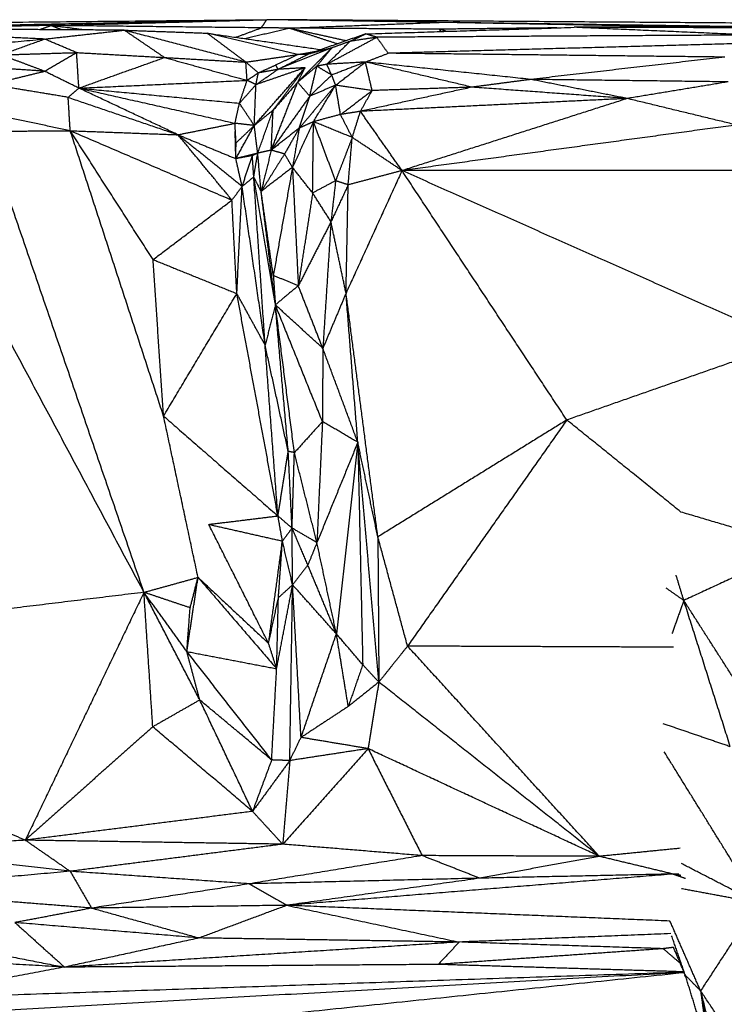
# Model space of a CAD drawing. Header units: millimetres. Extents: x 73 to 109.5, y 0 to 89.7.
# Tile 73 of 83: x 85.1 to 87.7, y 86.1 to 89.7. Entities that reach past the tile are written whole.
import ezdxf

# ---------------------------------------------------------------- set-up
doc = ezdxf.new("R2010")
doc.units = ezdxf.units.MM
doc.header["$MEASUREMENT"] = 0
doc.layers.add('Make2D$visible$lines', color=7, linetype='Continuous', true_color=0x000000)

msp = doc.modelspace()

# ---------------------------------------------------------------- linework, layer by layer
at = {"layer": 'Make2D$visible$lines'}
for points in [[(83.1229, 89.6585), (84.5813, 89.6725), (86.0398, 89.6865)], [(84.4208, 89.6543), (85.2303, 89.6704), (86.0398, 89.6865)], [(85.2535, 89.6653), (84.9128, 89.6596), (84.5721, 89.654)], [(85.2121, 89.6502), (85.2328, 89.6577), (85.2535, 89.6653)], [(85.2535, 89.6653), (85.6466, 89.6759), (86.0398, 89.6865)], [(85.2927, 89.6497), (85.2731, 89.6575), (85.2535, 89.6653)], [(85.3743, 89.6492), (85.3139, 89.6573), (85.2535, 89.6653)], [(86.0198, 89.6568), (85.6367, 89.6611), (85.2535, 89.6653)], [(85.927, 89.6224), (85.9734, 89.6396), (86.0198, 89.6568)], [(86.0198, 89.6568), (86.0298, 89.6717), (86.0398, 89.6865)], [(86.1197, 89.6559), (86.0698, 89.6564), (86.0198, 89.6568)], [(88.3899, 89.6697), (87.2148, 89.6781), (86.0398, 89.6865)], [(86.6672, 89.6768), (86.3535, 89.6816), (86.0398, 89.6865)], [(86.1197, 89.6559), (86.3935, 89.6664), (86.6672, 89.6768)], [(86.3998, 89.6348), (86.7794, 89.6467), (87.159, 89.6587)], [(87.5093, 89.6613), (87.0883, 89.669), (86.6672, 89.6768)], [(87.7458, 89.6611), (87.2065, 89.6689), (86.6672, 89.6768)], [(87.0966, 89.6567), (86.8825, 89.6543), (86.6685, 89.6519)], [(87.8536, 89.6615), (87.5063, 89.6601), (87.159, 89.6587)], [(87.8022, 89.6306), (87.4806, 89.6447), (87.159, 89.6587)], [(87.8935, 89.6566), (87.5378, 89.6576), (87.1822, 89.6586)], [(87.5093, 89.6613), (87.4247, 89.6604), (87.3402, 89.6594)], [(87.6367, 89.6606), (87.573, 89.661), (87.5093, 89.6613)], [(87.5104, 89.6601), (87.5098, 89.6607), (87.5093, 89.6613)], [(85.2301, 89.616), (84.8044, 89.6356), (84.3787, 89.6551)], [(85.5209, 89.6483), (84.9622, 89.6517), (84.4034, 89.655)], [(85.2301, 89.616), (85.3755, 89.6322), (85.5209, 89.6483)], [(85.9636, 89.532), (85.7423, 89.5902), (85.5209, 89.6483)], [(85.5209, 89.6483), (85.6716, 89.6429), (85.8223, 89.6375)], [(85.667, 89.5489), (85.5939, 89.5986), (85.5209, 89.6483)], [(85.9636, 89.532), (85.893, 89.5847), (85.8223, 89.6375)], [(85.8223, 89.6375), (86.0299, 89.6075), (86.2375, 89.5776)], [(86.1522, 89.5596), (85.9872, 89.5985), (85.8223, 89.6375)], [(85.9593, 89.6177), (86.0395, 89.6368), (86.1197, 89.6559)], [(86.2965, 89.5984), (86.2081, 89.6272), (86.1197, 89.6559)], [(86.6685, 89.6519), (86.3941, 89.6539), (86.1197, 89.6559)], [(86.328, 89.6095), (86.2238, 89.6327), (86.1197, 89.6559)], [(86.3998, 89.6348), (86.2945, 89.5977), (86.1891, 89.5605)], [(86.2578, 89.524), (86.349, 89.5733), (86.4402, 89.6225)], [(86.3429, 89.6077), (86.3714, 89.6213), (86.3998, 89.6348)], [(86.4403, 89.6226), (86.3916, 89.6152), (86.3429, 89.6077)], [(86.4403, 89.6226), (86.4201, 89.6287), (86.3998, 89.6348)], [(87.8022, 89.6306), (87.1213, 89.6266), (86.4403, 89.6226)], [(86.4817, 89.5642), (86.4611, 89.5933), (86.4404, 89.6224)], [(86.6741, 89.6434), (86.6713, 89.6477), (86.6685, 89.6519)], [(86.6939, 89.6441), (86.6812, 89.648), (86.6685, 89.6519)], [(84.5506, 89.554), (84.8904, 89.585), (85.2301, 89.616)], [(85.0721, 89.5583), (85.1511, 89.5872), (85.2301, 89.616)], [(85.3474, 89.5668), (85.2888, 89.5914), (85.2301, 89.616)], [(86.2578, 89.5241), (86.3004, 89.5659), (86.3429, 89.6077)], [(86.3429, 89.6077), (86.3098, 89.5957), (86.2767, 89.5837)], [(87.879, 89.6026), (87.1803, 89.5834), (86.4817, 89.5642)], [(85.0721, 89.5583), (85.2098, 89.5626), (85.3474, 89.5668)], [(85.2306, 89.4987), (85.1513, 89.5285), (85.0721, 89.5583)], [(85.2306, 89.4987), (85.289, 89.5328), (85.3474, 89.5668)], [(85.3556, 89.4372), (85.3515, 89.502), (85.3474, 89.5668)], [(85.3474, 89.5668), (85.5072, 89.5579), (85.667, 89.5489)], [(85.3556, 89.4372), (85.5113, 89.4931), (85.667, 89.5489)], [(85.667, 89.5489), (85.8153, 89.5404), (85.9636, 89.532)], [(85.667, 89.5489), (85.8176, 89.5073), (85.9682, 89.4656)], [(85.9636, 89.532), (86.0579, 89.5458), (86.1522, 89.5596)], [(86.0732, 89.522), (86.1127, 89.5408), (86.1522, 89.5596)], [(86.2766, 89.5837), (86.1786, 89.5447), (86.0807, 89.5057)], [(86.0807, 89.5057), (86.1349, 89.5331), (86.1891, 89.5605)], [(86.1522, 89.5596), (86.188, 89.5659), (86.2238, 89.5722)], [(86.1891, 89.5605), (86.1707, 89.56), (86.1522, 89.5596)], [(86.1523, 89.4588), (86.212, 89.5188), (86.2718, 89.5788)], [(86.2766, 89.5837), (86.2329, 89.5721), (86.1891, 89.5605)], [(86.2219, 89.517), (86.2493, 89.5503), (86.2766, 89.5837)], [(86.3993, 89.5323), (86.4405, 89.5483), (86.4817, 89.5642)], [(87.7075, 89.5502), (87.0946, 89.5572), (86.4817, 89.5642)], [(87.7075, 89.5502), (87.3545, 89.5096), (87.0015, 89.4689)], [(85.2306, 89.4987), (85.0827, 89.5086), (84.9349, 89.5185)], [(86.0089, 89.4927), (85.9863, 89.5123), (85.9636, 89.532)], [(85.9682, 89.4656), (85.9659, 89.4988), (85.9636, 89.532)], [(86.0124, 89.4943), (86.0428, 89.5081), (86.0732, 89.522)], [(86.0807, 89.5057), (86.0769, 89.5139), (86.0732, 89.522)], [(86.2219, 89.517), (86.1871, 89.4879), (86.1523, 89.4588)], [(86.1963, 89.4079), (86.2091, 89.4624), (86.2219, 89.517)], [(86.2577, 89.524), (86.2398, 89.5205), (86.2219, 89.517)], [(86.2764, 89.4849), (86.2491, 89.501), (86.2219, 89.517)], [(86.2764, 89.4849), (86.2671, 89.5045), (86.2577, 89.524)], [(86.3993, 89.5323), (86.3285, 89.5282), (86.2578, 89.524)], [(86.3993, 89.5323), (86.3378, 89.5086), (86.2764, 89.4849)], [(86.2904, 89.4479), (86.3449, 89.4901), (86.3993, 89.5323)], [(87.0015, 89.4689), (86.7004, 89.5006), (86.3993, 89.5323)], [(86.7871, 89.4406), (86.5932, 89.4865), (86.3993, 89.5323)], [(86.4235, 89.4284), (86.4114, 89.4804), (86.3993, 89.5323)], [(85.0323, 89.4504), (85.1314, 89.4745), (85.2306, 89.4987)], [(85.3556, 89.4372), (85.2931, 89.4679), (85.2306, 89.4987)], [(85.9682, 89.4656), (85.9886, 89.4792), (86.0089, 89.4927)], [(85.9942, 89.3011), (86.0866, 89.4063), (86.179, 89.5115)], [(86.179, 89.5115), (86.0898, 89.4808), (86.0005, 89.45)], [(86.0005, 89.45), (86.0406, 89.4779), (86.0807, 89.5057)], [(86.0005, 89.45), (86.0047, 89.4714), (86.0089, 89.4927)], [(86.0807, 89.5057), (86.0448, 89.4992), (86.0089, 89.4927)], [(86.063, 89.3572), (86.1201, 89.4331), (86.1772, 89.509)], [(86.179, 89.5115), (86.1298, 89.5086), (86.0807, 89.5057)], [(86.1523, 89.4588), (86.1657, 89.4851), (86.179, 89.5115)], [(86.2764, 89.4849), (86.2363, 89.4464), (86.1963, 89.4079)], [(86.2904, 89.4479), (86.2834, 89.4664), (86.2764, 89.4849)], [(85.3165, 89.4037), (85.1744, 89.4271), (85.0323, 89.4504)], [(85.3556, 89.4372), (85.6619, 89.4514), (85.9682, 89.4656)], [(85.9403, 89.3823), (85.9542, 89.4239), (85.9682, 89.4656)], [(85.9403, 89.3823), (85.9704, 89.4161), (86.0005, 89.45)], [(86.0005, 89.45), (85.9844, 89.4578), (85.9682, 89.4656)], [(85.9942, 89.3011), (85.9973, 89.3756), (86.0005, 89.45)], [(86.0559, 89.2113), (86.1041, 89.335), (86.1523, 89.4588)], [(86.1523, 89.4588), (86.1077, 89.408), (86.063, 89.3572)], [(86.1963, 89.4079), (86.1743, 89.4333), (86.1523, 89.4588)], [(86.2904, 89.4479), (86.2243, 89.3698), (86.1581, 89.2917)], [(86.2904, 89.4479), (86.2434, 89.4279), (86.1963, 89.4079)], [(86.2098, 89.315), (86.2501, 89.3814), (86.2904, 89.4479)], [(86.3082, 89.3412), (86.2993, 89.3946), (86.2904, 89.4479)], [(86.4235, 89.4284), (86.357, 89.4382), (86.2904, 89.4479)], [(87.0015, 89.4689), (86.8943, 89.4548), (86.7871, 89.4406)], [(87.3525, 89.3994), (87.177, 89.4342), (87.0015, 89.4689)], [(87.7194, 89.46), (87.3605, 89.4645), (87.0015, 89.4689)], [(87.7194, 89.46), (87.536, 89.4297), (87.3525, 89.3994)], [(85.3165, 89.4037), (85.336, 89.4205), (85.3556, 89.4372)], [(85.7163, 89.2675), (85.5359, 89.3524), (85.3556, 89.4372)], [(85.3556, 89.4372), (85.6398, 89.3732), (85.924, 89.3092)], [(85.3556, 89.4372), (85.6479, 89.4097), (85.9403, 89.3823)], [(86.1963, 89.4079), (86.1261, 89.3096), (86.0559, 89.2113)], [(86.1581, 89.2917), (86.1772, 89.3498), (86.1963, 89.4079)], [(86.3082, 89.3412), (86.3659, 89.3848), (86.4235, 89.4284)], [(86.7871, 89.4406), (86.584, 89.3966), (86.3809, 89.3526)], [(86.3809, 89.3526), (86.4022, 89.3905), (86.4235, 89.4284)], [(86.7871, 89.4406), (86.6053, 89.4345), (86.4235, 89.4284)], [(87.3525, 89.3994), (87.0698, 89.42), (86.7871, 89.4406)], [(85.3242, 89.2821), (85.3203, 89.3429), (85.3165, 89.4037)], [(85.3165, 89.4037), (85.5164, 89.3356), (85.7163, 89.2675)], [(85.924, 89.3092), (85.9321, 89.3457), (85.9403, 89.3823)], [(85.9942, 89.3011), (85.9672, 89.3417), (85.9403, 89.3823)], [(87.3525, 89.3994), (86.8667, 89.376), (86.3809, 89.3526)], [(87.3525, 89.3994), (86.9424, 89.2681), (86.5323, 89.1369)], [(87.7497, 89.3031), (87.5511, 89.3512), (87.3525, 89.3994)], [(85.3242, 89.2821), (85.1345, 89.3214), (84.9448, 89.3607)], [(86.063, 89.3572), (86.0286, 89.3292), (85.9942, 89.3011)], [(86.0068, 89.2004), (86.0349, 89.2788), (86.063, 89.3572)], [(86.0559, 89.2113), (86.0595, 89.2842), (86.063, 89.3572)], [(86.3082, 89.3412), (86.259, 89.3281), (86.2098, 89.315)], [(86.3809, 89.3526), (86.3445, 89.3469), (86.3082, 89.3412)], [(86.351, 89.2576), (86.3296, 89.2994), (86.3082, 89.3412)], [(86.351, 89.2576), (86.3659, 89.3051), (86.3809, 89.3526)], [(86.5323, 89.1369), (86.4566, 89.2447), (86.3809, 89.3526)], [(85.7163, 89.2675), (85.8202, 89.2883), (85.924, 89.3092)], [(85.9279, 89.2377), (85.9259, 89.2735), (85.924, 89.3092)], [(85.9942, 89.3011), (85.9591, 89.3051), (85.924, 89.3092)], [(85.9272, 89.1804), (85.9607, 89.2407), (85.9942, 89.3011)], [(85.9279, 89.2377), (85.961, 89.2694), (85.9942, 89.3011)], [(86.0068, 89.2004), (86.0005, 89.2508), (85.9942, 89.3011)], [(86.2098, 89.315), (86.1715, 89.2319), (86.1333, 89.1488)], [(86.2098, 89.315), (86.1839, 89.3033), (86.1581, 89.2917)], [(86.2068, 89.0555), (86.2083, 89.1852), (86.2098, 89.315)], [(86.2904, 89.1), (86.2501, 89.2075), (86.2098, 89.315)], [(86.351, 89.2576), (86.2804, 89.2863), (86.2098, 89.315)], [(87.7497, 89.3031), (87.141, 89.22), (86.5323, 89.1369)], [(85.0173, 89.2802), (85.1707, 89.2811), (85.3242, 89.2821)], [(85.5926, 87.6008), (85.3049, 88.4405), (85.0173, 89.2802)], [(85.3242, 89.2821), (85.5203, 89.2748), (85.7163, 89.2675)], [(85.664, 88.2428), (85.4941, 88.7624), (85.3242, 89.2821)], [(85.3242, 89.2821), (85.6186, 89.1558), (85.9129, 89.0294)], [(85.6257, 88.8127), (85.475, 89.0474), (85.3242, 89.2821)], [(85.7163, 89.2675), (85.8217, 89.2239), (85.9272, 89.1804)], [(85.95, 89.0788), (85.8332, 89.1732), (85.7163, 89.2675)], [(85.9129, 89.0294), (85.8146, 89.1485), (85.7163, 89.2675)], [(85.9272, 89.1804), (85.9259, 89.2297), (85.9247, 89.2791)], [(86.1581, 89.2917), (86.107, 89.2515), (86.0559, 89.2113)], [(86.1581, 89.2917), (86.1313, 89.2447), (86.1045, 89.1976)], [(86.1581, 89.2917), (86.1457, 89.2203), (86.1333, 89.1488)], [(85.9272, 89.1804), (85.9275, 89.2091), (85.9279, 89.2377)], [(86.351, 89.2576), (86.3207, 89.1788), (86.2904, 89.1)], [(86.3363, 89.085), (86.3436, 89.1713), (86.351, 89.2576)], [(86.5323, 89.1369), (86.4416, 89.1972), (86.351, 89.2576)], [(86.0068, 89.2004), (85.967, 89.1904), (85.9272, 89.1804)], [(85.9872, 89.1915), (85.9572, 89.1859), (85.9272, 89.1804)], [(85.95, 89.0788), (85.9686, 89.1352), (85.9872, 89.1915)], [(86.0068, 89.2004), (85.997, 89.196), (85.9872, 89.1915)], [(85.9924, 89.114), (85.9898, 89.1527), (85.9872, 89.1915)], [(85.9924, 89.114), (85.9996, 89.1572), (86.0068, 89.2004)], [(86.0559, 89.2113), (86.0314, 89.2059), (86.0068, 89.2004)], [(86.0192, 89.061), (86.013, 89.1307), (86.0068, 89.2004)], [(86.0559, 89.2113), (86.0376, 89.1361), (86.0192, 89.061)], [(86.1045, 89.1976), (86.0618, 89.1293), (86.0192, 89.061)], [(86.1045, 89.1976), (86.0802, 89.2044), (86.0559, 89.2113)], [(86.1333, 89.1488), (86.1189, 89.1732), (86.1045, 89.1976)], [(85.95, 89.0788), (85.9386, 89.1295), (85.9272, 89.1801)], [(86.1333, 89.1488), (86.0762, 89.1049), (86.0192, 89.061)], [(86.1333, 89.1488), (86.0984, 88.9518), (86.0636, 88.7549)], [(86.2068, 89.0555), (86.17, 89.1021), (86.1333, 89.1488)], [(86.1333, 89.1488), (86.1439, 88.9331), (86.1545, 88.7175)], [(86.5323, 89.1369), (86.4303, 88.9137), (86.3284, 88.6905)], [(86.5323, 89.1369), (86.4343, 89.1109), (86.3363, 89.085)], [(87.8227, 89.1373), (87.1775, 89.1371), (86.5323, 89.1369)], [(87.1324, 88.2286), (86.8324, 88.6827), (86.5323, 89.1369)], [(87.9397, 88.5112), (87.236, 88.824), (86.5323, 89.1369)], [(85.9924, 89.114), (85.9712, 89.0964), (85.95, 89.0788)], [(86.0338, 88.5012), (86.0131, 88.8076), (85.9924, 89.114)], [(86.07, 88.6538), (86.0312, 88.8839), (85.9924, 89.114)], [(86.0192, 89.061), (86.0058, 89.0875), (85.9924, 89.114)], [(86.2904, 89.1), (86.2486, 89.0778), (86.2068, 89.0555)], [(86.2904, 89.1), (86.282, 89.0253), (86.2735, 88.9506)], [(86.3363, 89.085), (86.3049, 89.0178), (86.2735, 88.9506)], [(86.3363, 89.085), (86.3133, 89.0925), (86.2904, 89.1)], [(86.3284, 88.6905), (86.3323, 88.8877), (86.3363, 89.085)], [(85.9129, 89.0294), (85.9314, 89.0541), (85.95, 89.0788)], [(85.9308, 88.6889), (85.9404, 88.8839), (85.95, 89.0788)], [(86.0338, 88.5012), (85.9919, 88.79), (85.95, 89.0788)], [(86.0702, 88.6538), (86.0447, 88.8574), (86.0192, 89.061)], [(86.0636, 88.7549), (86.0414, 88.9079), (86.0192, 89.061)], [(86.2068, 89.0555), (86.1806, 88.8865), (86.1545, 88.7175)], [(86.2735, 88.9506), (86.2402, 89.0031), (86.2068, 89.0555)], [(85.6257, 88.8127), (85.7693, 88.9211), (85.9129, 89.0294)], [(85.9308, 88.6889), (85.9218, 88.8592), (85.9129, 89.0294)], [(85.5926, 87.6008), (85.2166, 88.3046), (84.8407, 89.0084)], [(86.2735, 88.9506), (86.214, 88.834), (86.1545, 88.7175)], [(86.2735, 88.9506), (86.2587, 88.7201), (86.2439, 88.4895)], [(86.3284, 88.6905), (86.301, 88.8206), (86.2735, 88.9506)], [(85.664, 88.2428), (85.6449, 88.5277), (85.6257, 88.8127)], [(85.6257, 88.8127), (85.7782, 88.7508), (85.9308, 88.6889)], [(86.0636, 88.7549), (86.0673, 88.7013), (86.071, 88.6478)], [(86.1545, 88.7175), (86.109, 88.7362), (86.0636, 88.7549)], [(85.664, 88.2428), (85.7974, 88.4659), (85.9308, 88.6889)], [(86.0804, 87.8791), (86.0056, 88.284), (85.9308, 88.6889)], [(86.0338, 88.5012), (85.9823, 88.5951), (85.9308, 88.6889)], [(86.1545, 88.7175), (86.1127, 88.6826), (86.071, 88.6478)], [(86.2439, 88.4895), (86.1992, 88.6035), (86.1545, 88.7175)], [(86.3284, 88.6905), (86.2862, 88.59), (86.2439, 88.4895)], [(86.3713, 88.1473), (86.3499, 88.4189), (86.3284, 88.6905)], [(86.4443, 87.8028), (86.3863, 88.2467), (86.3284, 88.6905)], [(86.071, 88.6478), (86.0524, 88.5745), (86.0338, 88.5012)], [(86.1179, 88.1141), (86.0945, 88.381), (86.071, 88.6478)], [(86.2439, 88.4895), (86.1574, 88.5686), (86.071, 88.6478)], [(86.2425, 88.2229), (86.1567, 88.4354), (86.071, 88.6478)], [(86.1404, 88.1098), (86.1057, 88.3788), (86.071, 88.6478)], [(87.9397, 88.5112), (87.5361, 88.3699), (87.1324, 88.2286)], [(86.1179, 88.1141), (86.0759, 88.3077), (86.0338, 88.5012)], [(86.0804, 87.8791), (86.0571, 88.1901), (86.0338, 88.5012)], [(86.2439, 88.4895), (86.2432, 88.3562), (86.2425, 88.2229)], [(86.3713, 88.1473), (86.3076, 88.3184), (86.2439, 88.4895)], [(85.664, 88.2428), (85.8722, 88.0609), (86.0804, 87.8791)], [(85.7895, 87.6552), (85.7267, 87.949), (85.664, 88.2428)], [(86.2425, 88.2228), (86.1915, 88.1663), (86.1404, 88.1098)], [(86.2425, 88.2228), (86.2324, 88.0024), (86.2224, 87.7819)], [(86.3713, 88.1473), (86.3069, 88.1851), (86.2425, 88.2228)], [(87.1324, 88.2286), (86.7884, 88.0157), (86.4443, 87.8028)], [(87.1324, 88.2286), (86.8425, 87.8168), (86.5525, 87.4049)], [(87.5477, 87.8933), (87.3401, 88.0609), (87.1324, 88.2286)], [(86.0804, 87.8791), (86.0992, 87.9966), (86.1179, 88.1141)], [(86.1404, 88.1098), (86.1292, 88.112), (86.1179, 88.1141)], [(86.1319, 87.8348), (86.1249, 87.9744), (86.1179, 88.1141)], [(86.3713, 88.1473), (86.2968, 87.9646), (86.2224, 87.7819)], [(86.3713, 88.1473), (86.3323, 87.7984), (86.2934, 87.4495)], [(86.4443, 87.8028), (86.4078, 87.9751), (86.3713, 88.1473)], [(86.4479, 87.274), (86.4096, 87.7106), (86.3713, 88.1473)], [(86.3713, 88.1473), (86.3802, 87.7424), (86.3892, 87.3374)], [(86.1319, 87.8348), (86.1361, 87.9723), (86.1404, 88.1098)], [(86.2224, 87.7819), (86.1814, 87.9459), (86.1404, 88.1098)], [(85.8285, 87.8483), (85.9544, 87.8637), (86.0804, 87.8791)], [(86.1319, 87.8348), (86.1061, 87.8569), (86.0804, 87.8791)], [(86.0968, 87.7877), (86.0886, 87.8334), (86.0804, 87.8791)], [(87.9781, 87.7656), (87.7629, 87.8294), (87.5477, 87.8933)], [(86.0464, 87.4147), (85.9375, 87.6315), (85.8285, 87.8483)], [(85.8285, 87.8483), (85.9627, 87.818), (86.0968, 87.7877)], [(86.1319, 87.8348), (86.1144, 87.8112), (86.0968, 87.7877)], [(86.2224, 87.7819), (86.1771, 87.8083), (86.1319, 87.8348)], [(86.1894, 87.7004), (86.1606, 87.7676), (86.1319, 87.8348)], [(86.1338, 87.6281), (86.1328, 87.7314), (86.1319, 87.8348)], [(86.4443, 87.8028), (86.4461, 87.5384), (86.4479, 87.274)], [(86.5525, 87.4049), (86.4984, 87.6039), (86.4443, 87.8028)], [(86.0464, 87.4147), (86.0716, 87.6012), (86.0968, 87.7877)], [(86.0821, 87.5812), (86.0895, 87.6845), (86.0968, 87.7877)], [(86.1338, 87.6281), (86.1153, 87.7079), (86.0968, 87.7877)], [(86.2224, 87.7819), (86.2059, 87.7411), (86.1894, 87.7004)], [(86.2934, 87.4495), (86.2579, 87.6157), (86.2224, 87.7819)], [(87.9781, 87.7656), (87.7683, 87.6683), (87.5585, 87.5711)], [(86.1894, 87.7004), (86.1616, 87.6642), (86.1338, 87.6281)], [(86.2934, 87.4495), (86.2414, 87.575), (86.1894, 87.7004)], [(85.5926, 87.6008), (85.691, 87.628), (85.7895, 87.6552)], [(85.7487, 87.3852), (85.7691, 87.5202), (85.7895, 87.6552)], [(85.7607, 87.5444), (85.7751, 87.5998), (85.7895, 87.6552)], [(85.7895, 87.6552), (85.918, 87.535), (86.0464, 87.4147)], [(85.7895, 87.6552), (85.9326, 87.4889), (86.0758, 87.3226)], [(87.5585, 87.5711), (87.5444, 87.6174), (87.5302, 87.6637)], [(86.0758, 87.3226), (86.1048, 87.4753), (86.1338, 87.6281)], [(86.1338, 87.6281), (86.108, 87.6046), (86.0821, 87.5812)], [(86.1236, 86.988), (86.1287, 87.308), (86.1338, 87.6281)], [(86.1646, 87.0723), (86.1492, 87.3502), (86.1338, 87.6281)], [(86.2934, 87.4495), (86.2136, 87.5388), (86.1338, 87.6281)], [(87.5585, 87.5711), (87.5264, 87.5935), (87.4943, 87.616)], [(85.5926, 87.6008), (85.2234, 87.5558), (84.8541, 87.5109)], [(85.5926, 87.6008), (85.3765, 87.1494), (85.1604, 86.698)], [(85.7937, 87.2127), (85.6931, 87.4067), (85.5926, 87.6008)], [(85.6247, 87.111), (85.6086, 87.3559), (85.5926, 87.6008)], [(85.7607, 87.5444), (85.6766, 87.5726), (85.5926, 87.6008)], [(85.7487, 87.3852), (85.6706, 87.493), (85.5926, 87.6008)], [(86.0464, 87.4147), (86.0643, 87.498), (86.0821, 87.5812)], [(86.0758, 87.3226), (86.079, 87.4519), (86.0821, 87.5812)], [(85.7487, 87.3852), (85.7547, 87.4648), (85.7607, 87.5444)], [(87.5585, 87.5711), (87.537, 87.5107), (87.5154, 87.4503)], [(87.9147, 87.0141), (87.7366, 87.2926), (87.5585, 87.5711)], [(87.7278, 87.0384), (87.6432, 87.3047), (87.5585, 87.5711)], [(86.1646, 87.0723), (86.229, 87.2609), (86.2934, 87.4495)], [(86.3892, 87.3374), (86.3413, 87.3935), (86.2934, 87.4495)], [(86.3366, 87.1852), (86.315, 87.3174), (86.2934, 87.4495)], [(86.0758, 87.3226), (86.0611, 87.3687), (86.0464, 87.4147)], [(86.5525, 87.4049), (86.5002, 87.3394), (86.4479, 87.274)], [(87.2508, 86.6392), (86.9016, 87.022), (86.5525, 87.4049)], [(87.5205, 87.4009), (87.0365, 87.4029), (86.5525, 87.4049)], [(85.7958, 87.2087), (85.7722, 87.297), (85.7487, 87.3852)], [(86.0575, 86.9903), (85.9031, 87.1878), (85.7487, 87.3852)], [(85.7487, 87.3852), (85.9122, 87.3539), (86.0758, 87.3226)], [(86.3892, 87.3374), (86.3629, 87.2613), (86.3366, 87.1852)], [(86.4479, 87.274), (86.4186, 87.3057), (86.3892, 87.3374)], [(86.0575, 86.9903), (86.0666, 87.1565), (86.0758, 87.3226)], [(86.4479, 87.274), (86.3923, 87.2296), (86.3366, 87.1852)], [(86.4479, 87.274), (86.4283, 87.1527), (86.4086, 87.0315)], [(87.2508, 86.6392), (86.8494, 86.9566), (86.4479, 87.274)], [(85.7958, 87.2087), (85.7102, 87.1598), (85.6247, 87.111)], [(85.988, 86.803), (85.8919, 87.0059), (85.7958, 87.2087)], [(86.0575, 86.9903), (85.9266, 87.0995), (85.7958, 87.2087)], [(86.3366, 87.1852), (86.2506, 87.1288), (86.1646, 87.0723)], [(85.6247, 87.111), (85.3925, 86.9045), (85.1604, 86.698)], [(85.988, 86.803), (85.8063, 86.957), (85.6247, 87.111)], [(87.7278, 87.0384), (87.6054, 87.0804), (87.4829, 87.1224)], [(86.1236, 86.988), (86.1441, 87.0301), (86.1646, 87.0723)], [(86.4086, 87.0315), (86.2866, 87.0519), (86.1646, 87.0723)], [(86.4086, 87.0315), (86.2532, 86.8574), (86.0977, 86.6834)], [(86.4086, 87.0315), (86.2661, 87.0097), (86.1236, 86.988)], [(87.2508, 86.6392), (86.8297, 86.8353), (86.4086, 87.0315)], [(86.4086, 87.0315), (86.507, 86.8367), (86.6053, 86.6419)], [(87.8284, 86.4694), (87.6579, 86.7444), (87.4874, 87.0194)], [(86.0575, 86.9903), (86.0227, 86.8967), (85.988, 86.803)], [(86.1236, 86.988), (86.0558, 86.8955), (85.988, 86.803)], [(86.1236, 86.988), (86.0905, 86.9891), (86.0575, 86.9903)], [(86.1236, 86.988), (86.1107, 86.8357), (86.0977, 86.6834)], [(85.1604, 86.698), (84.8676, 86.8236), (84.5748, 86.9493)], [(85.988, 86.803), (85.5742, 86.7505), (85.1604, 86.698)], [(86.0977, 86.6834), (86.0428, 86.7432), (85.988, 86.803)], [(85.1604, 86.698), (84.8953, 86.6819), (84.6303, 86.6659)], [(86.0977, 86.6834), (85.6291, 86.6907), (85.1604, 86.698)], [(85.3237, 86.5847), (85.242, 86.6413), (85.1604, 86.698)], [(86.0977, 86.6834), (85.7107, 86.634), (85.3237, 86.5847)], [(86.6053, 86.6419), (86.3515, 86.6626), (86.0977, 86.6834)], [(85.3237, 86.5847), (84.977, 86.6253), (84.6303, 86.6659)], [(87.545, 86.6684), (87.3979, 86.6538), (87.2508, 86.6392)], [(86.6053, 86.6419), (86.2909, 86.5905), (85.9765, 86.5391)], [(86.8155, 86.5595), (86.7104, 86.6007), (86.6053, 86.6419)], [(87.2508, 86.6392), (86.928, 86.6405), (86.6053, 86.6419)], [(87.2508, 86.6392), (87.0331, 86.5993), (86.8155, 86.5595)], [(87.5196, 86.5747), (87.3865, 86.6066), (87.2535, 86.6385)], [(87.8284, 86.4694), (87.6892, 86.541), (87.5501, 86.6126)], [(85.3237, 86.5847), (84.9453, 86.5505), (84.5669, 86.5164)], [(85.3237, 86.5847), (85.3629, 86.5177), (85.4021, 86.4507)], [(85.9765, 86.5391), (85.6501, 86.5619), (85.3237, 86.5847)], [(87.5196, 86.5747), (86.8217, 86.5182), (86.1239, 86.4617)], [(87.5196, 86.5747), (87.1675, 86.5671), (86.8155, 86.5595)], [(87.5479, 86.5696), (87.5337, 86.5722), (87.5196, 86.5747)], [(87.5401, 86.5747), (87.5298, 86.5747), (87.5196, 86.5747)], [(87.5196, 86.5747), (87.5418, 86.567), (87.564, 86.5592)], [(85.9765, 86.5391), (85.6893, 86.4949), (85.4021, 86.4507)], [(86.8155, 86.5595), (86.396, 86.5493), (85.9765, 86.5391)], [(85.9765, 86.5391), (86.0447, 86.4999), (86.113, 86.4608)], [(86.8155, 86.5595), (86.4642, 86.5101), (86.113, 86.4608)], [(85.4021, 86.4507), (84.9845, 86.4836), (84.5669, 86.5164)], [(87.8284, 86.4694), (87.6891, 86.4953), (87.5499, 86.5212)], [(87.8284, 86.4694), (87.724, 86.3094), (87.6196, 86.1494)], [(85.4021, 86.4507), (85.2625, 86.4244), (85.1229, 86.3981)], [(86.113, 86.4608), (85.7575, 86.4558), (85.4021, 86.4507)], [(85.4021, 86.4507), (85.5979, 86.3963), (85.7937, 86.3419)], [(86.113, 86.4608), (85.9533, 86.4013), (85.7937, 86.3419)], [(87.5081, 86.4035), (86.8105, 86.4321), (86.113, 86.4608)], [(86.113, 86.4608), (86.4267, 86.3939), (86.7405, 86.327)], [(85.7937, 86.3419), (85.4583, 86.37), (85.1229, 86.3981)], [(85.1229, 86.3981), (85.2131, 86.3168), (85.3034, 86.2356)], [(87.6196, 86.1494), (87.5638, 86.2764), (87.5081, 86.4035)], [(87.5114, 86.3576), (87.126, 86.3423), (86.7405, 86.327)], [(84.8089, 86.3317), (85.0561, 86.2837), (85.3034, 86.2356)], [(85.7937, 86.3419), (85.5485, 86.2887), (85.3034, 86.2356)], [(86.7405, 86.327), (86.0219, 86.2813), (85.3034, 86.2356)], [(86.7405, 86.327), (86.2671, 86.3344), (85.7937, 86.3419)], [(86.7405, 86.327), (86.7025, 86.2863), (86.6644, 86.2455)], [(87.4837, 86.3028), (87.1171, 86.3148), (86.7505, 86.3267)], [(87.564, 86.2061), (87.539, 86.2781), (87.5141, 86.35)], [(87.4837, 86.3028), (87.0741, 86.2741), (86.6644, 86.2455)], [(87.5223, 86.3078), (87.503, 86.3053), (87.4837, 86.3028)], [(87.4837, 86.3028), (87.5146, 86.2763), (87.5454, 86.2499)], [(87.564, 86.2061), (87.5424, 86.2569), (87.5209, 86.3076)], [(85.3034, 86.2356), (84.9282, 86.2573), (84.5531, 86.2791)], [(85.3034, 86.2356), (84.9943, 86.1776), (84.6853, 86.1197)], [(87.5594, 86.217), (86.1223, 86.1683), (84.6853, 86.1197)], [(87.5391, 86.2153), (86.1709, 86.139), (84.8027, 86.0626)], [(87.5601, 86.2154), (86.2711, 86.0812), (84.9821, 85.947)], [(86.6644, 86.2455), (85.9839, 86.2405), (85.3034, 86.2356)], [(87.5584, 86.2185), (87.1114, 86.232), (86.6644, 86.2455)], [(87.5664, 86.1985), (87.5642, 86.2024), (87.5619, 86.2062)], [(87.6494, 85.9298), (87.6067, 86.068), (87.564, 86.2061)], [(87.6196, 86.1494), (87.5918, 86.1777), (87.564, 86.2061)], [(87.6196, 86.1494), (87.6619, 85.9059), (87.7042, 85.6625)], [(87.6196, 86.1494), (87.7103, 85.7725), (87.8011, 85.3955)], [(87.6196, 86.1494), (87.6345, 86.0396), (87.6494, 85.9298)], [(87.8206, 85.8498), (87.7201, 85.9996), (87.6196, 86.1494)]]:
    msp.add_open_spline(points, degree=2, dxfattribs=at)

doc.saveas('drawing.dxf')
